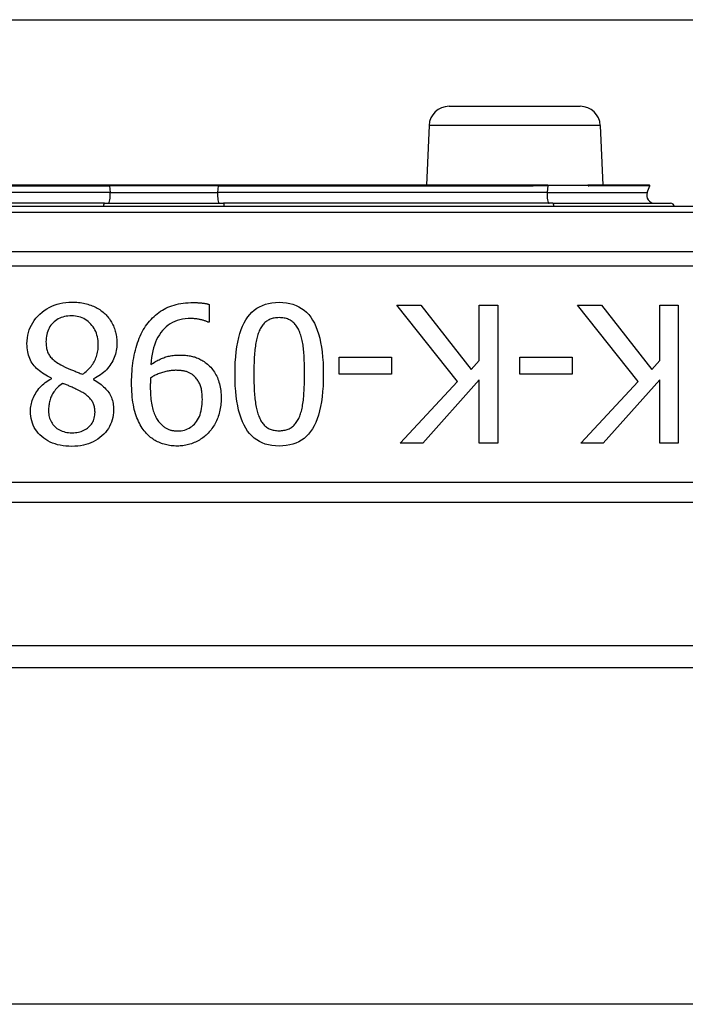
# Model space of a CAD drawing. Header units: inches. Extents: x 11 to 342, y 26 to 169.
# Tile 39 of 77: x 77.93 to 78.594, y 87.544 to 88.527. Entities that reach past the tile are written whole.
import ezdxf

# ---------------------------------------------------------------- set-up
doc = ezdxf.new("R2010")
doc.units = ezdxf.units.IN
doc.header["$MEASUREMENT"] = 0
doc.layers.add('Visible Edges(ANSI)', color=7, linetype='Continuous', lineweight=25)
doc.layers.add('Visible Tangent Edges(ANSI)', color=7, linetype='Continuous', lineweight=25)

msp = doc.modelspace()

# ---------------------------------------------------------------- linework, layer by layer
at = {"layer": 'Visible Edges(ANSI)'}
for p, q in [((11.45391, 88.5269), (81.38991, 88.5269)), ((78.35792, 88.4404), (78.4889, 88.4404)), ((78.33794, 88.42127), (78.33534, 88.36157)), ((78.50888, 88.42127), (78.51149, 88.36157)), ((78.01925, 88.36157), (77.70882, 88.36157)), ((78.12757, 88.36157), (78.01925, 88.36157)), ((78.438, 88.36157), (78.12757, 88.36157)), ((78.4437, 88.36157), (78.438, 88.36157)), ((78.45651, 88.36157), (78.4437, 88.36157)), ((78.45651, 88.36157), (78.49652, 88.36157)), ((78.49713, 88.36157), (78.49652, 88.36157)), ((78.55782, 88.36157), (78.49713, 88.36157)), ((78.55571, 88.35422), (78.55819, 88.36104)), ((78.01406, 88.34365), (77.68519, 88.34365)), ((78.01406, 88.34365), (78.13277, 88.34365)), ((78.46164, 88.34365), (78.13277, 88.34365)), ((78.46164, 88.34365), (78.57898, 88.34365)), ((79.01451, 88.3404), (77.13232, 88.3404)), ((78.11858, 88.24261), (78.11858, 88.22486)), ((78.36637, 88.16556), (78.30596, 88.24183)), ((78.30596, 88.24183), (78.32974, 88.24183)), ((78.32974, 88.24183), (78.3801, 88.17774)), ((78.38814, 88.24183), (78.40646, 88.24183)), ((78.38814, 88.18678), (78.38814, 88.24183)), ((78.40646, 88.24183), (78.40646, 88.10404)), ((78.5466, 88.16556), (78.48618, 88.24183)), ((78.48618, 88.24183), (78.50997, 88.24183)), ((78.50997, 88.24183), (78.56033, 88.17774)), ((78.56837, 88.24183), (78.58668, 88.24183)), ((78.56837, 88.18678), (78.56837, 88.24183)), ((78.58668, 88.24183), (78.58668, 88.10404)), ((78.11858, 88.22486), (78.11769, 88.22486)), ((78.24845, 88.17316), (78.24845, 88.18991)), ((78.24845, 88.18991), (78.3006, 88.18991)), ((78.3006, 88.18991), (78.3006, 88.17316)), ((78.3801, 88.17774), (78.38814, 88.18678)), ((78.42868, 88.17316), (78.42868, 88.18991)), ((78.42868, 88.18991), (78.48082, 88.18991)), ((78.48082, 88.18991), (78.48082, 88.17316)), ((78.56033, 88.17774), (78.56837, 88.18678)), ((77.96125, 88.16847), (77.96125, 88.16903)), ((78.00323, 88.16824), (78.00323, 88.16769)), ((78.3006, 88.17316), (78.24845, 88.17316)), ((78.30931, 88.10404), (78.36637, 88.16556)), ((78.38814, 88.16735), (78.33164, 88.10404)), ((78.38814, 88.10404), (78.38814, 88.16735)), ((78.48082, 88.17316), (78.42868, 88.17316)), ((78.48953, 88.10404), (78.5466, 88.16556)), ((78.56837, 88.16735), (78.51187, 88.10404)), ((78.56837, 88.10404), (78.56837, 88.16735)), ((78.33164, 88.10404), (78.30931, 88.10404)), ((78.40646, 88.10404), (78.38814, 88.10404)), ((78.51187, 88.10404), (78.48953, 88.10404)), ((78.58668, 88.10404), (78.56837, 88.10404)), ((77.32341, 88.04512), (78.82341, 88.04512)), ((78.70333, 87.9019), (77.44349, 87.9019)), ((78.68891, 87.8799), (77.45791, 87.8799)), ((78.68891, 87.5439), (77.45791, 87.5439))]:
    msp.add_line(p, q, dxfattribs=at)
at = {"layer": 'Visible Edges(ANSI)', "flags": 128}
for points in [[(77.93679, 88.20342), (77.93688, 88.20632), (77.93715, 88.20914), (77.93759, 88.21189), (77.93822, 88.21455), (77.93902, 88.21713), (77.94, 88.21964), (77.94116, 88.22207), (77.9425, 88.22441), (77.94401, 88.22668), (77.94571, 88.22887), (77.94758, 88.23098), (77.94963, 88.23301), (77.95182, 88.23492), (77.95409, 88.23666), (77.95645, 88.23824), (77.9589, 88.23965), (77.96144, 88.24089), (77.96406, 88.24197), (77.96678, 88.24288), (77.96958, 88.24363), (77.97247, 88.24421), (77.97545, 88.24463), (77.97852, 88.24488), (77.98168, 88.24496)], [(77.98168, 88.24496), (77.98338, 88.24494), (77.98505, 88.24487), (77.9867, 88.24477), (77.98832, 88.24462), (77.98992, 88.24443), (77.99149, 88.24419), (77.99304, 88.24391), (77.99456, 88.24359), (77.99605, 88.24323), (77.99752, 88.24283), (77.99897, 88.24238), (78.00038, 88.24189), (78.00177, 88.24136), (78.00312, 88.24079), (78.00444, 88.24019), (78.00573, 88.23955), (78.00697, 88.23887), (78.00819, 88.23816), (78.00936, 88.23741), (78.01051, 88.23663), (78.01162, 88.23581), (78.01269, 88.23495), (78.01373, 88.23405), (78.01473, 88.23312)], [(78.05638, 88.22251), (78.05773, 88.22427), (78.05912, 88.22595), (78.06055, 88.22756), (78.06203, 88.2291), (78.06355, 88.23057), (78.06512, 88.23196), (78.06674, 88.23329), (78.06839, 88.23455), (78.0701, 88.23574), (78.07185, 88.23685), (78.07364, 88.2379), (78.07548, 88.23887), (78.07738, 88.23977), (78.07934, 88.2406), (78.08138, 88.24134), (78.08349, 88.24201), (78.08568, 88.24259), (78.08793, 88.2431), (78.09025, 88.24353), (78.09265, 88.24389), (78.09512, 88.24416), (78.09766, 88.24436), (78.10027, 88.24447), (78.10295, 88.24451)], [(78.10295, 88.24451), (78.10357, 88.24451), (78.10419, 88.2445), (78.10482, 88.24449), (78.10546, 88.24447), (78.10611, 88.24444), (78.10676, 88.24441), (78.10742, 88.24438), (78.10809, 88.24434), (78.10876, 88.24429), (78.10944, 88.24424), (78.11013, 88.24418), (78.11082, 88.24412), (78.11151, 88.24405), (78.1122, 88.24397), (78.11288, 88.24388), (78.11354, 88.24378), (78.1142, 88.24367), (78.11485, 88.24355), (78.1155, 88.24342), (78.11613, 88.24328), (78.11676, 88.24313), (78.11737, 88.24297), (78.11798, 88.2428), (78.11858, 88.24261)], [(78.14438, 88.17293), (78.14445, 88.17898), (78.14468, 88.18475), (78.14505, 88.19024), (78.14557, 88.19546), (78.14625, 88.20041), (78.14707, 88.20508), (78.14804, 88.20948), (78.14917, 88.21361), (78.15044, 88.21746), (78.15186, 88.22104), (78.15343, 88.22434), (78.15515, 88.22737), (78.15703, 88.23015), (78.15907, 88.23268), (78.16127, 88.23497), (78.16363, 88.23702), (78.16616, 88.23883), (78.16885, 88.24039), (78.17169, 88.24172), (78.17471, 88.24281), (78.17788, 88.24365), (78.18122, 88.24425), (78.18471, 88.24462), (78.18837, 88.24474)], [(78.18837, 88.24474), (78.19209, 88.24461), (78.19563, 88.24424), (78.19901, 88.24363), (78.20221, 88.24277), (78.20525, 88.24166), (78.20812, 88.24031), (78.21083, 88.23871), (78.21336, 88.23687), (78.21573, 88.23478), (78.21793, 88.23244), (78.21996, 88.22986), (78.22182, 88.22704), (78.22352, 88.22396), (78.22508, 88.22062), (78.22648, 88.21703), (78.22774, 88.21317), (78.22885, 88.20906), (78.22981, 88.20469), (78.23063, 88.20006), (78.2313, 88.19517), (78.23181, 88.19003), (78.23218, 88.18463), (78.23241, 88.17897), (78.23248, 88.17305)], [(77.98146, 88.23122), (77.97955, 88.23118), (77.97771, 88.23103), (77.97594, 88.23079), (77.97422, 88.23045), (77.97257, 88.23001), (77.97099, 88.22948), (77.96947, 88.22885), (77.96801, 88.22812), (77.96661, 88.2273), (77.96528, 88.22638), (77.96401, 88.22536), (77.96281, 88.22425), (77.96168, 88.22305), (77.96066, 88.22178), (77.95973, 88.22044), (77.9589, 88.21903), (77.95817, 88.21755), (77.95753, 88.216), (77.95699, 88.21437), (77.95656, 88.21268), (77.95621, 88.21092), (77.95597, 88.20909), (77.95582, 88.20718), (77.95577, 88.20521)], [(78.00792, 88.20241), (78.00787, 88.20447), (78.00771, 88.20646), (78.00745, 88.2084), (78.00708, 88.21027), (78.00661, 88.21208), (78.00604, 88.21383), (78.00536, 88.21552), (78.00457, 88.21715), (78.00368, 88.21872), (78.00269, 88.22023), (78.00159, 88.22168), (78.00038, 88.22307), (77.9991, 88.22437), (77.99776, 88.22556), (77.99637, 88.22664), (77.99493, 88.2276), (77.99343, 88.22845), (77.99188, 88.22919), (77.99028, 88.22981), (77.98862, 88.23032), (77.98691, 88.23071), (77.98515, 88.231), (77.98333, 88.23117), (77.98146, 88.23122)], [(78.01473, 88.23312), (78.01568, 88.23218), (78.01659, 88.23121), (78.01746, 88.23021), (78.01829, 88.22918), (78.01909, 88.22812), (78.01984, 88.22704), (78.02056, 88.22592), (78.02123, 88.22478), (78.02187, 88.22362), (78.02247, 88.22242), (78.02303, 88.2212), (78.02355, 88.21995), (78.02404, 88.21867), (78.02448, 88.21739), (78.02487, 88.21609), (78.02523, 88.21477), (78.02554, 88.21344), (78.02582, 88.2121), (78.02605, 88.21075), (78.02623, 88.20938), (78.02638, 88.20799), (78.02649, 88.20659), (78.02655, 88.20518), (78.02657, 88.20375)], [(78.10049, 88.22854), (78.09753, 88.22846), (78.09468, 88.22821), (78.09193, 88.2278), (78.08929, 88.22722), (78.08676, 88.22647), (78.08434, 88.22556), (78.08203, 88.22448), (78.07982, 88.22323), (78.07772, 88.22182), (78.07573, 88.22025), (78.07385, 88.2185), (78.07207, 88.2166), (78.07041, 88.21453), (78.06888, 88.21233), (78.06746, 88.20999), (78.06617, 88.2075), (78.06501, 88.20488), (78.06396, 88.20211), (78.06304, 88.1992), (78.06225, 88.19615), (78.06157, 88.19296), (78.06102, 88.18963), (78.0606, 88.18615), (78.06029, 88.18254)], [(78.11769, 88.22486), (78.11728, 88.22508), (78.11684, 88.2253), (78.11636, 88.22552), (78.11584, 88.22573), (78.11529, 88.22595), (78.1147, 88.22616), (78.11408, 88.22637), (78.11342, 88.22657), (78.11273, 88.22678), (78.112, 88.22698), (78.11123, 88.22718), (78.11043, 88.22737), (78.10961, 88.22756), (78.10879, 88.22773), (78.10797, 88.22788), (78.10714, 88.22802), (78.10632, 88.22815), (78.10549, 88.22825), (78.10466, 88.22834), (78.10383, 88.22841), (78.103, 88.22847), (78.10216, 88.22851), (78.10133, 88.22854), (78.10049, 88.22854)], [(78.18837, 88.22944), (78.18713, 88.22941), (78.18591, 88.22934), (78.18474, 88.22921), (78.1836, 88.22903), (78.1825, 88.22881), (78.18144, 88.22853), (78.18041, 88.2282), (78.17941, 88.22782), (78.17846, 88.2274), (78.17754, 88.22692), (78.17666, 88.22639), (78.17581, 88.22581), (78.175, 88.22518), (78.17421, 88.2245), (78.17346, 88.22377), (78.17274, 88.22299), (78.17205, 88.22215), (78.17139, 88.22127), (78.17075, 88.22034), (78.17015, 88.21936), (78.16958, 88.21832), (78.16904, 88.21724), (78.16853, 88.21611), (78.16805, 88.21492)], [(78.20903, 88.21459), (78.20857, 88.21575), (78.20807, 88.21688), (78.20755, 88.21795), (78.20699, 88.21898), (78.2064, 88.21997), (78.20578, 88.22091), (78.20513, 88.2218), (78.20444, 88.22265), (78.20372, 88.22345), (78.20297, 88.22421), (78.20219, 88.22492), (78.20138, 88.22559), (78.20053, 88.2262), (78.19964, 88.22676), (78.19871, 88.22727), (78.19773, 88.22773), (78.19671, 88.22813), (78.19564, 88.22847), (78.19454, 88.22877), (78.19339, 88.22901), (78.1922, 88.2292), (78.19097, 88.22933), (78.18969, 88.22941), (78.18837, 88.22944)], [(78.0412, 88.16467), (78.04122, 88.16751), (78.0413, 88.17032), (78.04144, 88.1731), (78.04163, 88.17586), (78.04187, 88.1786), (78.04216, 88.18131), (78.04251, 88.184), (78.04291, 88.18666), (78.04336, 88.18929), (78.04387, 88.19191), (78.04443, 88.19449), (78.04505, 88.19705), (78.04572, 88.19957), (78.04643, 88.20201), (78.0472, 88.20438), (78.04802, 88.20668), (78.04889, 88.20891), (78.04981, 88.21107), (78.05078, 88.21315), (78.0518, 88.21517), (78.05287, 88.21711), (78.05399, 88.21898), (78.05516, 88.22079), (78.05638, 88.22251)], [(78.16805, 88.21492), (78.16761, 88.21376), (78.1672, 88.21255), (78.16681, 88.21128), (78.16644, 88.20997), (78.16609, 88.20861), (78.16576, 88.20719), (78.16545, 88.20572), (78.16517, 88.2042), (78.16491, 88.20263), (78.16467, 88.20101), (78.16445, 88.19934), (78.16425, 88.19761), (78.16407, 88.19584), (78.16391, 88.19401), (78.16376, 88.19213), (78.16363, 88.19021), (78.16352, 88.18823), (78.16342, 88.1862), (78.16333, 88.18411), (78.16326, 88.18198), (78.16321, 88.1798), (78.16317, 88.17756), (78.16314, 88.17527), (78.16314, 88.17293)], [(78.21372, 88.17305), (78.21371, 88.17543), (78.2137, 88.17775), (78.21366, 88.18), (78.21362, 88.18219), (78.21357, 88.18431), (78.2135, 88.18636), (78.21342, 88.18835), (78.21332, 88.19027), (78.21322, 88.19212), (78.2131, 88.19391), (78.21297, 88.19563), (78.21283, 88.19728), (78.21266, 88.19888), (78.21247, 88.20046), (78.21226, 88.202), (78.21201, 88.20352), (78.21173, 88.20501), (78.21143, 88.20646), (78.2111, 88.20789), (78.21074, 88.20929), (78.21036, 88.21066), (78.20994, 88.212), (78.2095, 88.21331), (78.20903, 88.21459)], [(77.95577, 88.20521), (77.9558, 88.20382), (77.95587, 88.20247), (77.95598, 88.20118), (77.95615, 88.19993), (77.95636, 88.19874), (77.95661, 88.19759), (77.95691, 88.19648), (77.95726, 88.19543), (77.95766, 88.19442), (77.9581, 88.19347), (77.95859, 88.19256), (77.95912, 88.19169), (77.95972, 88.19086), (77.96041, 88.19002), (77.96118, 88.18918), (77.96204, 88.18833), (77.96298, 88.18749), (77.96401, 88.18664), (77.96512, 88.18579), (77.96632, 88.18495), (77.9676, 88.18409), (77.96897, 88.18324), (77.97043, 88.18239), (77.97196, 88.18153)], [(77.96125, 88.16903), (77.95928, 88.16997), (77.95739, 88.17096), (77.95558, 88.17197), (77.95386, 88.17302), (77.95221, 88.17411), (77.95065, 88.17522), (77.94917, 88.17638), (77.94777, 88.17756), (77.94645, 88.17878), (77.94522, 88.18004), (77.94406, 88.18133), (77.94299, 88.18265), (77.942, 88.18402), (77.94109, 88.18546), (77.94028, 88.18696), (77.93954, 88.18853), (77.9389, 88.19016), (77.93834, 88.19186), (77.93787, 88.19363), (77.93748, 88.19545), (77.93718, 88.19735), (77.93696, 88.19931), (77.93683, 88.20133), (77.93679, 88.20342)], [(77.99218, 88.17293), (77.99342, 88.17379), (77.99461, 88.17468), (77.99575, 88.1756), (77.99685, 88.17656), (77.99789, 88.17755), (77.99889, 88.17857), (77.99984, 88.17963), (78.00074, 88.18073), (78.00159, 88.18185), (78.00239, 88.18302), (78.00314, 88.18421), (78.00385, 88.18544), (78.0045, 88.1867), (78.00509, 88.18799), (78.00563, 88.18931), (78.00611, 88.19065), (78.00653, 88.19203), (78.0069, 88.19343), (78.00721, 88.19485), (78.00747, 88.19631), (78.00767, 88.19779), (78.00781, 88.19931), (78.00789, 88.20085), (78.00792, 88.20241)], [(78.02657, 88.20375), (78.02653, 88.20191), (78.0264, 88.20008), (78.0262, 88.19828), (78.02591, 88.19651), (78.02553, 88.19476), (78.02508, 88.19303), (78.02454, 88.19133), (78.02391, 88.18966), (78.02321, 88.18801), (78.02242, 88.18638), (78.02155, 88.18478), (78.0206, 88.18321), (78.01956, 88.18167), (78.01845, 88.18019), (78.01727, 88.17876), (78.01601, 88.17738), (78.01468, 88.17605), (78.01327, 88.17478), (78.01178, 88.17356), (78.01022, 88.17239), (78.00859, 88.17127), (78.00688, 88.17021), (78.00509, 88.1692), (78.00323, 88.16824)], [(78.06029, 88.18254), (78.06152, 88.18336), (78.06273, 88.18414), (78.06394, 88.18488), (78.06513, 88.18558), (78.06632, 88.18625), (78.06749, 88.18688), (78.06866, 88.18747), (78.06982, 88.18802), (78.07097, 88.18854), (78.07211, 88.18901), (78.07324, 88.18945), (78.07436, 88.18985), (78.07549, 88.19022), (78.07663, 88.19055), (78.07779, 88.19085), (78.07897, 88.19112), (78.08016, 88.19136), (78.08137, 88.19157), (78.0826, 88.19174), (78.08384, 88.19189), (78.0851, 88.192), (78.08638, 88.19208), (78.08768, 88.19213), (78.08899, 88.19214)], [(78.08899, 88.19214), (78.09025, 88.19213), (78.09149, 88.19209), (78.09271, 88.19204), (78.09391, 88.19196), (78.0951, 88.19185), (78.09626, 88.19172), (78.09741, 88.19157), (78.09854, 88.1914), (78.09966, 88.1912), (78.10075, 88.19098), (78.10183, 88.19073), (78.10289, 88.19047), (78.10394, 88.19017), (78.105, 88.18982), (78.10605, 88.18943), (78.10711, 88.189), (78.10816, 88.18853), (78.10922, 88.18801), (78.11027, 88.18745), (78.11133, 88.18684), (78.11239, 88.1862), (78.11345, 88.1855), (78.11451, 88.18477), (78.11557, 88.18399)], [(77.97196, 88.18153), (77.9725, 88.18123), (77.97307, 88.18093), (77.97366, 88.18062), (77.97429, 88.18031), (77.97494, 88.18), (77.97562, 88.17968), (77.97633, 88.17935), (77.97708, 88.17903), (77.97785, 88.1787), (77.97865, 88.17836), (77.97948, 88.17802), (77.98034, 88.17768), (77.98122, 88.17733), (77.98213, 88.17697), (77.98305, 88.17661), (77.98399, 88.17624), (77.98495, 88.17585), (77.98592, 88.17546), (77.98692, 88.17506), (77.98793, 88.17465), (77.98897, 88.17424), (77.99002, 88.17381), (77.99109, 88.17338), (77.99218, 88.17293)], [(78.08486, 88.17684), (78.08387, 88.17683), (78.08286, 88.17679), (78.08184, 88.17671), (78.08081, 88.17661), (78.07977, 88.17648), (78.07872, 88.17633), (78.07765, 88.17614), (78.07657, 88.17593), (78.07548, 88.17568), (78.07437, 88.17541), (78.07326, 88.17511), (78.07213, 88.17478), (78.07101, 88.17442), (78.0699, 88.17405), (78.06883, 88.17366), (78.06777, 88.17325), (78.06674, 88.17281), (78.06574, 88.17236), (78.06475, 88.17189), (78.06379, 88.1714), (78.06285, 88.17089), (78.06194, 88.17037), (78.06105, 88.16982), (78.06018, 88.16925)], [(78.10239, 88.17204), (78.10179, 88.17251), (78.10118, 88.17296), (78.10055, 88.17337), (78.09992, 88.17376), (78.09927, 88.17412), (78.09861, 88.17446), (78.09794, 88.17476), (78.09725, 88.17504), (78.09656, 88.1753), (78.09585, 88.17552), (78.09514, 88.17572), (78.09441, 88.17589), (78.09367, 88.17605), (78.09292, 88.17618), (78.09216, 88.17631), (78.09138, 88.17642), (78.0906, 88.17652), (78.08981, 88.17661), (78.08901, 88.17668), (78.0882, 88.17674), (78.08738, 88.17678), (78.08655, 88.17682), (78.08571, 88.17684), (78.08486, 88.17684)], [(78.11557, 88.18399), (78.11677, 88.18302), (78.11792, 88.18201), (78.11903, 88.18096), (78.12008, 88.17986), (78.12109, 88.17873), (78.12204, 88.17756), (78.12295, 88.17634), (78.12381, 88.17508), (78.12461, 88.17378), (78.12537, 88.17244), (78.12608, 88.17106), (78.12673, 88.16964), (78.12734, 88.16817), (78.12789, 88.16666), (78.12839, 88.16509), (78.12884, 88.16348), (78.12924, 88.16182), (78.12958, 88.16011), (78.12987, 88.15835), (78.13011, 88.15654), (78.13029, 88.15468), (78.13042, 88.15277), (78.1305, 88.15082), (78.13053, 88.14882)], [(77.94025, 88.13597), (77.94029, 88.13752), (77.9404, 88.13906), (77.94059, 88.14059), (77.94085, 88.14213), (77.94119, 88.14366), (77.94161, 88.14519), (77.94209, 88.14671), (77.94266, 88.14823), (77.9433, 88.14975), (77.94401, 88.15127), (77.9448, 88.15278), (77.94567, 88.15429), (77.9466, 88.15577), (77.9476, 88.15719), (77.94867, 88.15856), (77.94981, 88.15988), (77.951, 88.16115), (77.95227, 88.16235), (77.9536, 88.16351), (77.955, 88.16461), (77.95646, 88.16566), (77.95799, 88.16665), (77.95958, 88.16759), (77.96125, 88.16847)], [(78.00323, 88.16769), (78.00489, 88.16669), (78.00647, 88.16568), (78.00798, 88.16466), (78.00942, 88.16362), (78.01079, 88.16256), (78.01208, 88.16149), (78.0133, 88.1604), (78.01445, 88.1593), (78.01552, 88.15818), (78.01652, 88.15705), (78.01745, 88.1559), (78.01831, 88.15473), (78.01909, 88.15354), (78.01981, 88.15229), (78.02046, 88.151), (78.02104, 88.14966), (78.02155, 88.14827), (78.02199, 88.14683), (78.02237, 88.14535), (78.02267, 88.14381), (78.02291, 88.14223), (78.02308, 88.1406), (78.02319, 88.13893), (78.02322, 88.1372)], [(78.06018, 88.16925), (78.06016, 88.16902), (78.06014, 88.16878), (78.06012, 88.16852), (78.06011, 88.16825), (78.06009, 88.16797), (78.06007, 88.16767), (78.06005, 88.16736), (78.06003, 88.16704), (78.06001, 88.16671), (78.05999, 88.16636), (78.05998, 88.166), (78.05996, 88.16562), (78.05994, 88.16524), (78.05992, 88.16484), (78.05991, 88.16444), (78.0599, 88.16404), (78.05988, 88.16363), (78.05987, 88.16321), (78.05987, 88.16278), (78.05986, 88.16235), (78.05985, 88.1619), (78.05985, 88.16146), (78.05985, 88.161), (78.05985, 88.16054)], [(78.11177, 88.14803), (78.11175, 88.14946), (78.11171, 88.15085), (78.11163, 88.1522), (78.11152, 88.1535), (78.11138, 88.15476), (78.11121, 88.15598), (78.11101, 88.15715), (78.11078, 88.15828), (78.11051, 88.15937), (78.11022, 88.16042), (78.10989, 88.16142), (78.10954, 88.16238), (78.10915, 88.16331), (78.10872, 88.16422), (78.10825, 88.1651), (78.10775, 88.16596), (78.10721, 88.1668), (78.10663, 88.16762), (78.10602, 88.16841), (78.10537, 88.16918), (78.10468, 88.16993), (78.10395, 88.17066), (78.10319, 88.17136), (78.10239, 88.17204)], [(78.18837, 88.10125), (78.18468, 88.10137), (78.18115, 88.10174), (78.17779, 88.10236), (78.17459, 88.10323), (78.17157, 88.10435), (78.16871, 88.10571), (78.16601, 88.10733), (78.16348, 88.10919), (78.16112, 88.1113), (78.15893, 88.11365), (78.1569, 88.11626), (78.15504, 88.11911), (78.15334, 88.12222), (78.15178, 88.12557), (78.15038, 88.12918), (78.14912, 88.13303), (78.14801, 88.13714), (78.14704, 88.1415), (78.14623, 88.14611), (78.14556, 88.15097), (78.14504, 88.15609), (78.14467, 88.16145), (78.14445, 88.16707), (78.14438, 88.17293)], [(78.16314, 88.17293), (78.16314, 88.1706), (78.16317, 88.16831), (78.16321, 88.16608), (78.16326, 88.1639), (78.16333, 88.16177), (78.16342, 88.15969), (78.16352, 88.15766), (78.16363, 88.15569), (78.16376, 88.15377), (78.16391, 88.1519), (78.16407, 88.15008), (78.16425, 88.14831), (78.16445, 88.1466), (78.16467, 88.14493), (78.16492, 88.14331), (78.16518, 88.14173), (78.16547, 88.1402), (78.16579, 88.13872), (78.16613, 88.13729), (78.16649, 88.13591), (78.16687, 88.13457), (78.16728, 88.13328), (78.16771, 88.13203), (78.16816, 88.13084)], [(78.23248, 88.17305), (78.23241, 88.16697), (78.23218, 88.16117), (78.23181, 88.15565), (78.23128, 88.15041), (78.23061, 88.14545), (78.22979, 88.14076), (78.22881, 88.13635), (78.22769, 88.13223), (78.22642, 88.12838), (78.225, 88.12481), (78.22343, 88.12151), (78.2217, 88.1185), (78.21983, 88.11574), (78.21779, 88.11323), (78.21558, 88.11095), (78.21321, 88.10891), (78.21068, 88.10712), (78.20798, 88.10556), (78.20512, 88.10424), (78.2021, 88.10316), (78.19891, 88.10232), (78.19556, 88.10172), (78.19205, 88.10137), (78.18837, 88.10125)], [(78.20892, 88.13106), (78.20937, 88.13226), (78.2098, 88.13351), (78.2102, 88.13481), (78.21058, 88.13616), (78.21094, 88.13756), (78.21126, 88.13902), (78.21157, 88.14052), (78.21185, 88.14208), (78.2121, 88.14369), (78.21233, 88.14534), (78.21254, 88.14705), (78.21272, 88.14882), (78.21288, 88.15062), (78.21302, 88.15247), (78.21316, 88.15435), (78.21327, 88.15627), (78.21338, 88.15823), (78.21347, 88.16023), (78.21355, 88.16227), (78.21361, 88.16435), (78.21366, 88.16647), (78.21369, 88.16862), (78.21371, 88.17081), (78.21372, 88.17305)], [(77.97208, 88.16378), (77.97077, 88.16275), (77.96954, 88.16172), (77.96838, 88.16068), (77.96729, 88.15964), (77.96628, 88.15859), (77.96533, 88.15754), (77.96446, 88.15648), (77.96366, 88.15542), (77.96294, 88.15435), (77.96228, 88.15327), (77.9617, 88.15219), (77.96119, 88.1511), (77.96073, 88.15), (77.96032, 88.14888), (77.95994, 88.14772), (77.95961, 88.14654), (77.95931, 88.14534), (77.95905, 88.14411), (77.95884, 88.14286), (77.95866, 88.14158), (77.95852, 88.14027), (77.95842, 88.13894), (77.95836, 88.13758), (77.95834, 88.1362)], [(77.99151, 88.15518), (77.99102, 88.15545), (77.99049, 88.15573), (77.98992, 88.15603), (77.9893, 88.15635), (77.98864, 88.15669), (77.98793, 88.15704), (77.98719, 88.1574), (77.98639, 88.15779), (77.98556, 88.15818), (77.98468, 88.1586), (77.98376, 88.15903), (77.9828, 88.15948), (77.98182, 88.15993), (77.98085, 88.16036), (77.97991, 88.16077), (77.97898, 88.16117), (77.97806, 88.16156), (77.97716, 88.16192), (77.97627, 88.16227), (77.9754, 88.16261), (77.97455, 88.16292), (77.97371, 88.16322), (77.97288, 88.16351), (77.97208, 88.16378)], [(78.05616, 88.11364), (78.05499, 88.11494), (78.05387, 88.1163), (78.05279, 88.11773), (78.05176, 88.11922), (78.05077, 88.12078), (78.04982, 88.12241), (78.04892, 88.1241), (78.04807, 88.12585), (78.04726, 88.12767), (78.0465, 88.12955), (78.04578, 88.1315), (78.04511, 88.13352), (78.04448, 88.13561), (78.04391, 88.13779), (78.0434, 88.14007), (78.04293, 88.14244), (78.04253, 88.1449), (78.04217, 88.14745), (78.04188, 88.15009), (78.04163, 88.15282), (78.04144, 88.15565), (78.04131, 88.15856), (78.04122, 88.16157), (78.0412, 88.16467)], [(78.05985, 88.16054), (78.05986, 88.15825), (78.05992, 88.15603), (78.06001, 88.15388), (78.06013, 88.15181), (78.06029, 88.1498), (78.06049, 88.14787), (78.06072, 88.146), (78.06099, 88.14421), (78.06129, 88.14249), (78.06163, 88.14084), (78.062, 88.13927), (78.06241, 88.13776), (78.06286, 88.13632), (78.06333, 88.13493), (78.06382, 88.1336), (78.06435, 88.13233), (78.0649, 88.13111), (78.06548, 88.12994), (78.06609, 88.12884), (78.06673, 88.12778), (78.0674, 88.12679), (78.06809, 88.12585), (78.06881, 88.12497), (78.06956, 88.12414)], [(78.00468, 88.13508), (78.00466, 88.1362), (78.00459, 88.13729), (78.00448, 88.13836), (78.00432, 88.13939), (78.00411, 88.1404), (78.00386, 88.14138), (78.00356, 88.14232), (78.00322, 88.14324), (78.00283, 88.14414), (78.0024, 88.145), (78.00191, 88.14583), (78.00139, 88.14664), (78.00082, 88.14742), (78.0002, 88.14819), (77.99954, 88.14895), (77.99883, 88.1497), (77.99807, 88.15043), (77.99727, 88.15115), (77.99642, 88.15185), (77.99553, 88.15254), (77.99459, 88.15322), (77.99361, 88.15389), (77.99258, 88.15454), (77.99151, 88.15518)], [(78.08687, 88.11632), (78.08873, 88.11638), (78.09054, 88.11655), (78.09227, 88.11683), (78.09395, 88.11723), (78.09556, 88.11774), (78.0971, 88.11836), (78.09858, 88.11909), (78.1, 88.11994), (78.10135, 88.12091), (78.10263, 88.12198), (78.10386, 88.12317), (78.10501, 88.12447), (78.10609, 88.12588), (78.10708, 88.12739), (78.10797, 88.129), (78.10877, 88.13071), (78.10947, 88.13253), (78.11008, 88.13444), (78.1106, 88.13645), (78.11102, 88.13857), (78.11135, 88.14078), (78.11158, 88.1431), (78.11172, 88.14552), (78.11177, 88.14803)], [(78.13053, 88.14882), (78.13051, 88.14706), (78.13043, 88.14533), (78.13031, 88.14362), (78.13015, 88.14194), (78.12993, 88.14029), (78.12966, 88.13865), (78.12935, 88.13705), (78.12899, 88.13546), (78.12858, 88.13391), (78.12813, 88.13238), (78.12762, 88.13087), (78.12707, 88.12939), (78.12647, 88.12793), (78.12584, 88.12651), (78.12518, 88.12513), (78.12448, 88.12378), (78.12374, 88.12246), (78.12296, 88.12118), (78.12216, 88.11993), (78.12131, 88.11872), (78.12043, 88.11753), (78.11952, 88.11639), (78.11856, 88.11528), (78.11758, 88.1142)], [(77.98168, 88.10091), (77.9786, 88.10098), (77.97563, 88.10118), (77.97276, 88.10152), (77.97, 88.102), (77.96734, 88.10262), (77.96478, 88.10337), (77.96232, 88.10425), (77.95997, 88.10528), (77.95772, 88.10644), (77.95557, 88.10773), (77.95353, 88.10917), (77.95159, 88.11074), (77.94978, 88.11241), (77.94812, 88.11417), (77.94663, 88.116), (77.94529, 88.11791), (77.94411, 88.1199), (77.94309, 88.12196), (77.94222, 88.1241), (77.94151, 88.12632), (77.94096, 88.12862), (77.94057, 88.13099), (77.94033, 88.13344), (77.94025, 88.13597)], [(77.95834, 88.1362), (77.95838, 88.13467), (77.95851, 88.13319), (77.95873, 88.13175), (77.95903, 88.13036), (77.95942, 88.12901), (77.95989, 88.1277), (77.96045, 88.12643), (77.9611, 88.1252), (77.96183, 88.12402), (77.96265, 88.12288), (77.96355, 88.12179), (77.96454, 88.12073), (77.96561, 88.11974), (77.96674, 88.11884), (77.96794, 88.11802), (77.96921, 88.11729), (77.97055, 88.11664), (77.97195, 88.11608), (77.97342, 88.11561), (77.97496, 88.11522), (77.97657, 88.11492), (77.97824, 88.11471), (77.97998, 88.11458), (77.98179, 88.11453)], [(78.02322, 88.1372), (78.02314, 88.13465), (78.02289, 88.13217), (78.02249, 88.12976), (78.02192, 88.12742), (78.02118, 88.12516), (78.02029, 88.12296), (78.01923, 88.12084), (78.01801, 88.11879), (78.01662, 88.11681), (78.01508, 88.1149), (78.01337, 88.11306), (78.01149, 88.1113), (78.0095, 88.10964), (78.00741, 88.10812), (78.00523, 88.10675), (78.00297, 88.10553), (78.00062, 88.10444), (77.99818, 88.10351), (77.99565, 88.10271), (77.99303, 88.10206), (77.99033, 88.10156), (77.98753, 88.1012), (77.98465, 88.10098), (77.98168, 88.10091)], [(77.98179, 88.11453), (77.98344, 88.11457), (77.98504, 88.11469), (77.98659, 88.11488), (77.98809, 88.11515), (77.98954, 88.11549), (77.99093, 88.11592), (77.99228, 88.11641), (77.99358, 88.11699), (77.99482, 88.11764), (77.99602, 88.11837), (77.99717, 88.11918), (77.99826, 88.12006), (77.99929, 88.12101), (78.00022, 88.12201), (78.00107, 88.12307), (78.00183, 88.12419), (78.0025, 88.12536), (78.00308, 88.12658), (78.00357, 88.12786), (78.00397, 88.12919), (78.00428, 88.13058), (78.0045, 88.13203), (78.00464, 88.13353), (78.00468, 88.13508)], [(78.16816, 88.13084), (78.16864, 88.12969), (78.16915, 88.12859), (78.16969, 88.12753), (78.17025, 88.12653), (78.17085, 88.12557), (78.17147, 88.12465), (78.17212, 88.12379), (78.1728, 88.12297), (78.17351, 88.1222), (78.17425, 88.12148), (78.17502, 88.1208), (78.17581, 88.12017), (78.17664, 88.11959), (78.17751, 88.11906), (78.17842, 88.11859), (78.17937, 88.11816), (78.18035, 88.11778), (78.18138, 88.11745), (78.18245, 88.11717), (78.18355, 88.11695), (78.1847, 88.11677), (78.18588, 88.11664), (78.18711, 88.11657), (78.18837, 88.11654)], [(78.18837, 88.11654), (78.18964, 88.11657), (78.19087, 88.11664), (78.19205, 88.11677), (78.19321, 88.11695), (78.19432, 88.11717), (78.19539, 88.11745), (78.19643, 88.11778), (78.19743, 88.11816), (78.19839, 88.11859), (78.19931, 88.11906), (78.2002, 88.11959), (78.20105, 88.12017), (78.20186, 88.1208), (78.20265, 88.12148), (78.2034, 88.12221), (78.20413, 88.123), (78.20483, 88.12383), (78.2055, 88.12471), (78.20614, 88.12564), (78.20675, 88.12662), (78.20734, 88.12766), (78.20789, 88.12874), (78.20842, 88.12988), (78.20892, 88.13106)], [(78.06956, 88.12414), (78.07023, 88.12341), (78.07091, 88.12273), (78.07158, 88.12208), (78.07226, 88.12147), (78.07294, 88.1209), (78.07362, 88.12037), (78.07431, 88.11988), (78.07499, 88.11942), (78.07568, 88.11901), (78.07638, 88.11863), (78.07707, 88.11829), (78.07777, 88.118), (78.07847, 88.11773), (78.07918, 88.11748), (78.07991, 88.11726), (78.08064, 88.11706), (78.08138, 88.11689), (78.08214, 88.11674), (78.0829, 88.11661), (78.08367, 88.11651), (78.08446, 88.11643), (78.08525, 88.11637), (78.08605, 88.11633), (78.08687, 88.11632)], [(78.08676, 88.10125), (78.08519, 88.10127), (78.08364, 88.10133), (78.08212, 88.10144), (78.08063, 88.1016), (78.07916, 88.1018), (78.07771, 88.10204), (78.07629, 88.10233), (78.0749, 88.10266), (78.07352, 88.10304), (78.07218, 88.10346), (78.07086, 88.10392), (78.06956, 88.10443), (78.06829, 88.10498), (78.06705, 88.10557), (78.06583, 88.1062), (78.06465, 88.10687), (78.06349, 88.10757), (78.06236, 88.10832), (78.06126, 88.10911), (78.06018, 88.10994), (78.05913, 88.1108), (78.05811, 88.11171), (78.05712, 88.11266), (78.05616, 88.11364)], [(78.11758, 88.1142), (78.11661, 88.11319), (78.11561, 88.11223), (78.11457, 88.1113), (78.11349, 88.11041), (78.11238, 88.10956), (78.11123, 88.10874), (78.11004, 88.10796), (78.10882, 88.10723), (78.10756, 88.10653), (78.10626, 88.10586), (78.10493, 88.10524), (78.10356, 88.10465), (78.10218, 88.10411), (78.10079, 88.10361), (78.09939, 88.10316), (78.098, 88.10276), (78.0966, 88.1024), (78.0952, 88.1021), (78.0938, 88.10184), (78.0924, 88.10162), (78.09099, 88.10146), (78.08958, 88.10134), (78.08817, 88.10127), (78.08676, 88.10125)]]:
    msp.add_lwpolyline(points, dxfattribs=at)
at = {"layer": 'Visible Edges(ANSI)'}
for centre, radius, start, end in [((78.35792, 88.4204), 0.02, 90, 177.5), ((78.4889, 88.4204), 0.02, 2.5, 90), ((78.56311, 88.35152), 0.00787, 160, 270), ((78.55782, 88.36118), 0.000394, 340, 90), ((78.57898, 88.33971), 0.00394, 10.02047, 90)]:
    msp.add_arc(centre, radius, start, end, dxfattribs=at)
at = {"layer": 'Visible Tangent Edges(ANSI)'}
for p, q in [((78.50888, 88.42127), (78.33794, 88.42127)), ((78.01977, 88.35422), (77.69091, 88.35422)), ((77.70873, 88.36104), (78.01916, 88.36104)), ((78.12766, 88.36104), (78.01916, 88.36104)), ((78.01916, 88.36104), (78.01977, 88.35422)), ((78.01977, 88.35422), (78.12705, 88.35422)), ((78.12766, 88.36104), (78.12705, 88.35422)), ((78.45592, 88.35422), (78.12705, 88.35422)), ((78.12766, 88.36104), (78.43809, 88.36104)), ((78.44375, 88.36131), (78.45655, 88.36131)), ((78.45655, 88.36131), (78.45592, 88.35422)), ((78.45592, 88.35422), (78.55571, 88.35422)), ((78.49662, 88.36131), (78.45655, 88.36131)), ((78.55819, 88.36104), (78.49733, 88.36104)), ((77.13232, 88.33463), (79.01451, 88.33463)), ((78.82341, 88.29498), (77.32341, 88.29498)), ((77.32341, 88.28106), (78.82341, 88.28106)), ((78.82341, 88.06481), (77.32341, 88.06481))]:
    msp.add_line(p, q, dxfattribs=at)
at = {"layer": 'Visible Tangent Edges(ANSI)', "flags": 128}
for points in [[(78.438, 88.36157), (78.43824, 88.36157), (78.43849, 88.36157), (78.43873, 88.36156), (78.43897, 88.36156), (78.43921, 88.36155), (78.43945, 88.36154), (78.43969, 88.36153), (78.43994, 88.36152), (78.44018, 88.36151), (78.44042, 88.3615), (78.44066, 88.36149), (78.4409, 88.36148), (78.44114, 88.36146), (78.44138, 88.36145), (78.44161, 88.36144), (78.44185, 88.36142), (78.44209, 88.36141), (78.44233, 88.36139), (78.44257, 88.36138), (78.4428, 88.36137), (78.44304, 88.36135), (78.44328, 88.36134), (78.44351, 88.36132), (78.44375, 88.36131)], [(78.43809, 88.36104), (78.43833, 88.36104), (78.43856, 88.36105), (78.4388, 88.36105), (78.43903, 88.36105), (78.43927, 88.36106), (78.4395, 88.36107), (78.43974, 88.36108), (78.43997, 88.36109), (78.44021, 88.3611), (78.44045, 88.36111), (78.44068, 88.36112), (78.44092, 88.36114), (78.44115, 88.36115), (78.44139, 88.36116), (78.44162, 88.36118), (78.44186, 88.36119), (78.4421, 88.3612), (78.44233, 88.36122), (78.44257, 88.36123), (78.4428, 88.36125), (78.44304, 88.36126), (78.44328, 88.36128), (78.44351, 88.36129), (78.44375, 88.36131)], [(78.49662, 88.36131), (78.49666, 88.36132), (78.4967, 88.36134), (78.49674, 88.36136), (78.49678, 88.36137), (78.49681, 88.36139), (78.49684, 88.3614), (78.49687, 88.36142), (78.49689, 88.36144), (78.49692, 88.36145), (78.49694, 88.36146), (78.49696, 88.36148), (78.49698, 88.36149), (78.497, 88.3615), (78.49701, 88.36151), (78.49703, 88.36152), (78.49704, 88.36153), (78.49705, 88.36154), (78.49707, 88.36155), (78.49708, 88.36156), (78.49709, 88.36156), (78.4971, 88.36156), (78.49711, 88.36157), (78.49712, 88.36157), (78.49713, 88.36157)], [(78.49662, 88.36131), (78.49664, 88.36129), (78.49667, 88.36127), (78.49669, 88.36125), (78.49672, 88.36123), (78.49675, 88.36122), (78.49677, 88.3612), (78.4968, 88.36118), (78.49683, 88.36117), (78.49686, 88.36115), (78.49689, 88.36114), (78.49692, 88.36113), (78.49695, 88.36112), (78.49698, 88.3611), (78.49701, 88.36109), (78.49704, 88.36108), (78.49707, 88.36108), (78.4971, 88.36107), (78.49713, 88.36106), (78.49717, 88.36106), (78.4972, 88.36105), (78.49723, 88.36105), (78.49727, 88.36104), (78.4973, 88.36104), (78.49733, 88.36104)]]:
    msp.add_lwpolyline(points, dxfattribs=at)
at = {"layer": 'Visible Tangent Edges(ANSI)'}
for centre, major_axis, ratio, start_param, end_param in [((78.01796, 88.35152), (0, -0.00787), 0.245714, 0, 1.919862), ((78.01925, 88.36118), (0, 0.000394), 0.245714, 0, 1.919862), ((78.12887, 88.35152), (0, -0.00787), 0.245714, 4.363323, 6.283185), ((78.12757, 88.36118), (0, 0.000394), 0.245714, 4.363323, 6.283185), ((78.438, 88.36118), (0, 0.000394), 0.245714, 4.363323, 6.283185), ((78.4437, 88.36137), (0, 0.000197), 0.245714, 4.363323, 6.283185), ((78.45774, 88.35152), (0, -0.00787), 0.245714, 4.363323, 6.283185), ((78.45651, 88.36137), (0, 0.000197), 0.245714, 4.363323, 6.283185), ((78.49652, 88.36137), (0, 0.000197), 0.542742, 4.363323, 6.283185), ((78.49713, 88.36118), (0, 0.000394), 0.548442, 4.363323, 6.283185), ((78.01406, 88.33971), (0, 0.00394), 0.245714, 0, 1.395906), ((78.13277, 88.33971), (0, 0.00394), 0.245714, 4.887279, 6.283185), ((78.46164, 88.33971), (0, 0.00394), 0.245714, 4.887279, 6.283185)]:
    msp.add_ellipse(centre, major_axis=major_axis, ratio=ratio, start_param=start_param, end_param=end_param, dxfattribs=at)

doc.saveas('drawing.dxf')
